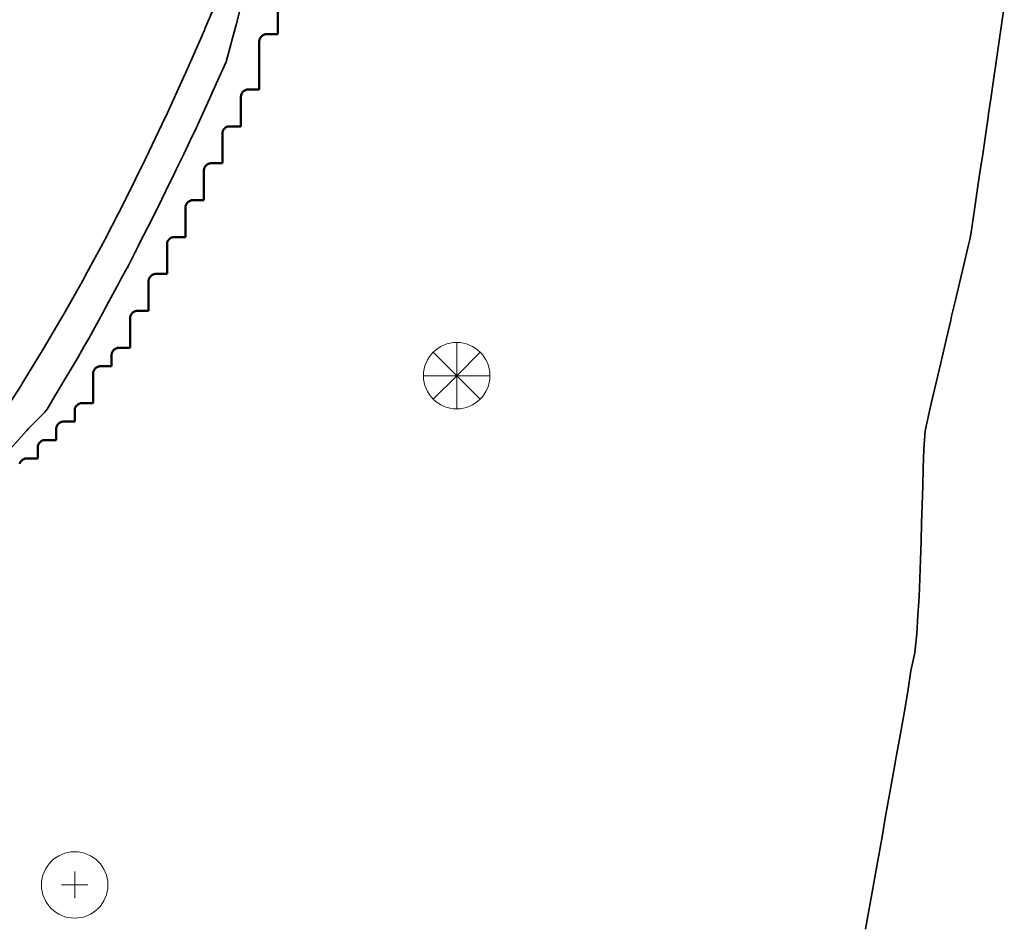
# Model space of a CAD drawing. Header units: metres. Extents: x -6552 to -6384, y 5654608 to 5654799.
# Tile 46 of 68: x -6498 to -6485, y 5654736 to 5654748. Entities that reach past the tile are written whole.
import ezdxf

# ---------------------------------------------------------------- set-up
doc = ezdxf.new("R2010")
doc.units = ezdxf.units.M
doc.header["$LTSCALE"] = 0.5
doc.linetypes.add('DASHED', pattern=[9, 6, -3])
doc.linetypes.add('PHANTOM', pattern=[22, 12, -2, 2, -2, 2, -2])
for name, color, linetype, lineweight in [('L-GRAD-CONT', 5, 'DASHED', 25), ('L-HARD-PAVE', 8, 'Continuous', 35), ('L-SITE-LIMIT', 6, 'PHANTOM', 50), ('V-TOPO-MAJR', 34, 'Continuous', 35), ('V-VEG-TREE', 94, 'Continuous', 18)]:
    doc.layers.add(name, color=color, linetype=linetype, lineweight=lineweight)

# ---------------------------------------------------------------- blocks, each defined once
blk = doc.blocks.new('VEG-TREE-CONIF')
at = {"color": 0, "lineweight": -2}
for q in [(0, 1.5), (-1.061, 1.061), (1.061, 1.061), (-1.5, 0), (-1.061, -1.061), (1.5, 0), (0, -1.5), (1.061, -1.061)]:
    blk.add_line((0, 0), q, dxfattribs=at)
blk.add_circle((0, 0), 1.5, dxfattribs=at)
blk = doc.blocks.new('VEG-TREE-DECID')
at = {"color": 0, "lineweight": -2}
for p, q in [((0, -0.6), (0, 0.6)), ((-0.6, 0), (0.6, 0))]:
    blk.add_line(p, q, dxfattribs=at)
blk.add_circle((0, 0), 1.5, dxfattribs=at)

msp = doc.modelspace()

# ---------------------------------------------------------------- linework, layer by layer
at = {"layer": 'L-GRAD-CONT', "lineweight": 35}
msp.add_lwpolyline([(-6494.999, 5654748.125), (-6495.065, 5654747.875), (-6495.125, 5654747.644), (-6495.13, 5654747.625), (-6495.201, 5654747.375), (-6495.313, 5654747.125), (-6495.375, 5654746.988), (-6495.426, 5654746.875), (-6495.539, 5654746.625), (-6495.625, 5654746.435), (-6495.653, 5654746.375), (-6495.773, 5654746.125), (-6495.875, 5654745.914), (-6495.894, 5654745.875), (-6496.014, 5654745.625), (-6496.125, 5654745.4), (-6496.138, 5654745.375), (-6496.265, 5654745.125), (-6496.375, 5654744.908), (-6496.392, 5654744.875), (-6496.519, 5654744.625), (-6496.625, 5654744.429), (-6496.654, 5654744.375), (-6496.788, 5654744.125), (-6496.875, 5654743.964), (-6496.923, 5654743.875), (-6497.06, 5654743.625), (-6497.125, 5654743.512), (-6497.205, 5654743.375), (-6497.352, 5654743.125), (-6497.375, 5654743.087), (-6497.5, 5654742.875), (-6497.625, 5654742.67), (-6497.659, 5654742.625), (-6497.875, 5654742.406), (-6497.902, 5654742.375), (-6498.125, 5654742.127)], dxfattribs=at)
at = {"layer": 'L-HARD-PAVE'}
msp.add_lwpolyline([(-6495.23, 5654748.424), (-6495.486, 5654747.821), (-6495.493, 5654747.805), (-6495.75, 5654747.219), (-6495.758, 5654747.203), (-6496.017, 5654746.635), (-6496.025, 5654746.618), (-6496.287, 5654746.067), (-6496.296, 5654746.049), (-6496.559, 5654745.516), (-6496.568, 5654745.498), (-6496.834, 5654744.982), (-6496.844, 5654744.963), (-6497.112, 5654744.465), (-6497.123, 5654744.445), (-6497.392, 5654743.965), (-6497.404, 5654743.944), (-6497.676, 5654743.481), (-6497.689, 5654743.459), (-6497.962, 5654743.014), (-6497.976, 5654742.991), (-6498.252, 5654742.564)], dxfattribs=at)
at = {"layer": 'L-SITE-LIMIT'}
msp.add_lwpolyline([(-6494.5, 5654748.9), (-6494.5, 5654747.752), (-6494.5, 5654747.75), (-6494.502, 5654747.75), (-6494.65, 5654747.75), (-6494.66, 5654747.75), (-6494.67, 5654747.748), (-6494.679, 5654747.746), (-6494.688, 5654747.742), (-6494.697, 5654747.738), (-6494.706, 5654747.733), (-6494.713, 5654747.727), (-6494.721, 5654747.721), (-6494.727, 5654747.713), (-6494.733, 5654747.706), (-6494.738, 5654747.697), (-6494.742, 5654747.688), (-6494.746, 5654747.679), (-6494.748, 5654747.67), (-6494.75, 5654747.66), (-6494.75, 5654747.65), (-6494.75, 5654747.002), (-6494.75, 5654747), (-6494.752, 5654747), (-6494.9, 5654747), (-6494.91, 5654747), (-6494.92, 5654746.998), (-6494.929, 5654746.996), (-6494.938, 5654746.992), (-6494.947, 5654746.988), (-6494.956, 5654746.983), (-6494.963, 5654746.977), (-6494.971, 5654746.971), (-6494.977, 5654746.963), (-6494.983, 5654746.956), (-6494.988, 5654746.947), (-6494.992, 5654746.938), (-6494.996, 5654746.929), (-6494.998, 5654746.92), (-6495, 5654746.91), (-6495, 5654746.9), (-6495, 5654746.502), (-6495, 5654746.5), (-6495.002, 5654746.5), (-6495.15, 5654746.5), (-6495.16, 5654746.5), (-6495.17, 5654746.498), (-6495.179, 5654746.496), (-6495.188, 5654746.492), (-6495.197, 5654746.488), (-6495.206, 5654746.483), (-6495.213, 5654746.477), (-6495.221, 5654746.471), (-6495.227, 5654746.463), (-6495.233, 5654746.456), (-6495.238, 5654746.447), (-6495.242, 5654746.438), (-6495.246, 5654746.429), (-6495.248, 5654746.42), (-6495.25, 5654746.41), (-6495.25, 5654746.4), (-6495.25, 5654746.002), (-6495.25, 5654746), (-6495.252, 5654746), (-6495.4, 5654746), (-6495.41, 5654746), (-6495.42, 5654745.998), (-6495.429, 5654745.996), (-6495.438, 5654745.992), (-6495.447, 5654745.988), (-6495.456, 5654745.983), (-6495.463, 5654745.977), (-6495.471, 5654745.971), (-6495.477, 5654745.963), (-6495.483, 5654745.956), (-6495.488, 5654745.947), (-6495.492, 5654745.938), (-6495.496, 5654745.929), (-6495.498, 5654745.92), (-6495.5, 5654745.91), (-6495.5, 5654745.9), (-6495.5, 5654745.502), (-6495.5, 5654745.5), (-6495.502, 5654745.5), (-6495.65, 5654745.5), (-6495.66, 5654745.5), (-6495.67, 5654745.498), (-6495.679, 5654745.496), (-6495.688, 5654745.492), (-6495.697, 5654745.488), (-6495.706, 5654745.483), (-6495.713, 5654745.477), (-6495.721, 5654745.471), (-6495.727, 5654745.463), (-6495.733, 5654745.456), (-6495.738, 5654745.447), (-6495.742, 5654745.438), (-6495.746, 5654745.429), (-6495.748, 5654745.42), (-6495.75, 5654745.41), (-6495.75, 5654745.4), (-6495.75, 5654745.002), (-6495.75, 5654745), (-6495.752, 5654745), (-6495.9, 5654745), (-6495.91, 5654745), (-6495.92, 5654744.998), (-6495.929, 5654744.996), (-6495.938, 5654744.992), (-6495.947, 5654744.988), (-6495.956, 5654744.983), (-6495.963, 5654744.977), (-6495.971, 5654744.971), (-6495.977, 5654744.963), (-6495.983, 5654744.956), (-6495.988, 5654744.947), (-6495.992, 5654744.938), (-6495.996, 5654744.929), (-6495.998, 5654744.92), (-6496, 5654744.91), (-6496, 5654744.9), (-6496, 5654744.502), (-6496, 5654744.5), (-6496.002, 5654744.5), (-6496.15, 5654744.5), (-6496.16, 5654744.5), (-6496.17, 5654744.498), (-6496.179, 5654744.496), (-6496.188, 5654744.492), (-6496.197, 5654744.488), (-6496.206, 5654744.483), (-6496.213, 5654744.477), (-6496.221, 5654744.471), (-6496.227, 5654744.463), (-6496.233, 5654744.456), (-6496.238, 5654744.447), (-6496.242, 5654744.438), (-6496.246, 5654744.429), (-6496.248, 5654744.42), (-6496.25, 5654744.41), (-6496.25, 5654744.4), (-6496.25, 5654744.002), (-6496.25, 5654744), (-6496.252, 5654744), (-6496.4, 5654744), (-6496.41, 5654744), (-6496.42, 5654743.998), (-6496.429, 5654743.996), (-6496.438, 5654743.992), (-6496.447, 5654743.988), (-6496.456, 5654743.983), (-6496.463, 5654743.977), (-6496.471, 5654743.971), (-6496.477, 5654743.963), (-6496.483, 5654743.956), (-6496.488, 5654743.947), (-6496.492, 5654743.938), (-6496.496, 5654743.929), (-6496.498, 5654743.92), (-6496.5, 5654743.91), (-6496.5, 5654743.9), (-6496.5, 5654743.502), (-6496.5, 5654743.5), (-6496.502, 5654743.5), (-6496.65, 5654743.5), (-6496.66, 5654743.5), (-6496.67, 5654743.498), (-6496.679, 5654743.496), (-6496.688, 5654743.492), (-6496.697, 5654743.488), (-6496.706, 5654743.483), (-6496.713, 5654743.477), (-6496.721, 5654743.471), (-6496.727, 5654743.463), (-6496.733, 5654743.456), (-6496.738, 5654743.447), (-6496.742, 5654743.438), (-6496.746, 5654743.429), (-6496.748, 5654743.42), (-6496.75, 5654743.41), (-6496.75, 5654743.4), (-6496.75, 5654743.252), (-6496.75, 5654743.25), (-6496.752, 5654743.25), (-6496.9, 5654743.25), (-6496.91, 5654743.25), (-6496.92, 5654743.248), (-6496.929, 5654743.246), (-6496.938, 5654743.242), (-6496.947, 5654743.238), (-6496.956, 5654743.233), (-6496.963, 5654743.227), (-6496.971, 5654743.221), (-6496.977, 5654743.213), (-6496.983, 5654743.206), (-6496.988, 5654743.197), (-6496.992, 5654743.188), (-6496.996, 5654743.179), (-6496.998, 5654743.17), (-6497, 5654743.16), (-6497, 5654743.15), (-6497, 5654742.752), (-6497, 5654742.75), (-6497.002, 5654742.75), (-6497.15, 5654742.75), (-6497.16, 5654742.75), (-6497.17, 5654742.748), (-6497.179, 5654742.746), (-6497.188, 5654742.742), (-6497.197, 5654742.738), (-6497.206, 5654742.733), (-6497.213, 5654742.727), (-6497.221, 5654742.721), (-6497.227, 5654742.713), (-6497.233, 5654742.706), (-6497.238, 5654742.697), (-6497.242, 5654742.688), (-6497.246, 5654742.679), (-6497.248, 5654742.67), (-6497.25, 5654742.66), (-6497.25, 5654742.65), (-6497.25, 5654742.502), (-6497.25, 5654742.5), (-6497.252, 5654742.5), (-6497.4, 5654742.5), (-6497.41, 5654742.5), (-6497.42, 5654742.498), (-6497.429, 5654742.496), (-6497.438, 5654742.492), (-6497.447, 5654742.488), (-6497.456, 5654742.483), (-6497.463, 5654742.477), (-6497.471, 5654742.471), (-6497.477, 5654742.463), (-6497.483, 5654742.456), (-6497.488, 5654742.447), (-6497.492, 5654742.438), (-6497.496, 5654742.429), (-6497.498, 5654742.42), (-6497.5, 5654742.41), (-6497.5, 5654742.4), (-6497.5, 5654742.252), (-6497.5, 5654742.25), (-6497.502, 5654742.25), (-6497.65, 5654742.25), (-6497.66, 5654742.25), (-6497.67, 5654742.248), (-6497.679, 5654742.246), (-6497.688, 5654742.242), (-6497.697, 5654742.238), (-6497.706, 5654742.233), (-6497.713, 5654742.227), (-6497.721, 5654742.221), (-6497.727, 5654742.213), (-6497.733, 5654742.206), (-6497.738, 5654742.197), (-6497.742, 5654742.188), (-6497.746, 5654742.179), (-6497.748, 5654742.17), (-6497.75, 5654742.16), (-6497.75, 5654742.15), (-6497.75, 5654742.002), (-6497.75, 5654742), (-6497.752, 5654742), (-6497.9, 5654742), (-6497.91, 5654742), (-6497.92, 5654741.998), (-6497.929, 5654741.996), (-6497.938, 5654741.992), (-6497.947, 5654741.988), (-6497.956, 5654741.983), (-6497.963, 5654741.977), (-6497.971, 5654741.971), (-6497.977, 5654741.963), (-6497.983, 5654741.956), (-6497.988, 5654741.947), (-6497.992, 5654741.938), (-6497.996, 5654741.929)], dxfattribs=at)
at = {"layer": 'V-TOPO-MAJR'}
msp.add_lwpolyline([(-6484.662, 5654748.125), (-6484.699, 5654747.875), (-6484.735, 5654747.625), (-6484.772, 5654747.375), (-6484.808, 5654747.125), (-6484.845, 5654746.875), (-6484.875, 5654746.669), (-6484.882, 5654746.625), (-6484.918, 5654746.375), (-6484.955, 5654746.125), (-6484.992, 5654745.875), (-6485.029, 5654745.625), (-6485.066, 5654745.375), (-6485.103, 5654745.125), (-6485.125, 5654744.986), (-6485.151, 5654744.875), (-6485.209, 5654744.625), (-6485.268, 5654744.375), (-6485.327, 5654744.125), (-6485.375, 5654743.928), (-6485.388, 5654743.875), (-6485.446, 5654743.625), (-6485.505, 5654743.375), (-6485.563, 5654743.125), (-6485.622, 5654742.875), (-6485.625, 5654742.861), (-6485.68, 5654742.625), (-6485.733, 5654742.375), (-6485.751, 5654742.125), (-6485.76, 5654741.875), (-6485.766, 5654741.625), (-6485.774, 5654741.375), (-6485.783, 5654741.125), (-6485.789, 5654740.875), (-6485.797, 5654740.625), (-6485.806, 5654740.375), (-6485.816, 5654740.125), (-6485.835, 5654739.875), (-6485.847, 5654739.625), (-6485.873, 5654739.375), (-6485.875, 5654739.366), (-6485.927, 5654739.125), (-6485.966, 5654738.875), (-6486.006, 5654738.625), (-6486.051, 5654738.375), (-6486.096, 5654738.125), (-6486.125, 5654737.958), (-6486.139, 5654737.875), (-6486.184, 5654737.625), (-6486.229, 5654737.375), (-6486.274, 5654737.125), (-6486.318, 5654736.875), (-6486.362, 5654736.625), (-6486.375, 5654736.554), (-6486.407, 5654736.375), (-6486.452, 5654736.125), (-6486.497, 5654735.875), (-6486.541, 5654735.625)], dxfattribs=at)

# ---------------------------------------------------------------- block references
at = {"layer": 'V-VEG-TREE', "xscale": 0.3, "yscale": 0.3}
for name, p in [('VEG-TREE-CONIF', (-6492.077, 5654743.122)), ('VEG-TREE-DECID', (-6497.25, 5654736.222))]:
    msp.add_blockref(name, p, dxfattribs=at)

doc.saveas('drawing.dxf')
